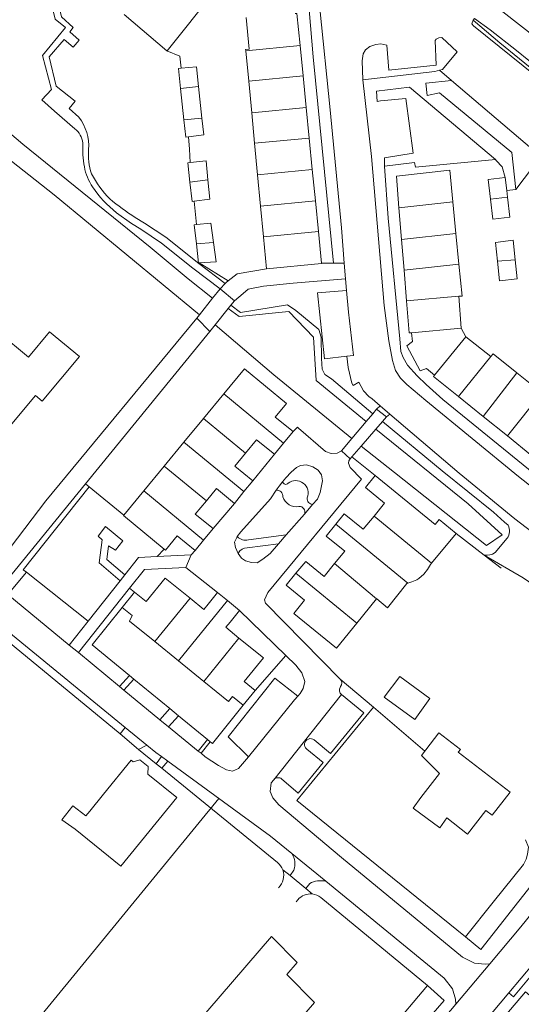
# Model space of a CAD drawing. Header units: metres. Extents: x 89500 to 94494, y 464000 to 469000.
# Tile 53 of 61: x 93806 to 93892, y 467270 to 467439. Entities that reach past the tile are written whole.
import ezdxf

# ---------------------------------------------------------------- set-up
doc = ezdxf.new("R2010")
doc.units = ezdxf.units.M
for name, color, linetype, lineweight in [('B01', 251, 'Continuous', 15), ('B02', 251, 'Continuous', 15), ('B04', 251, 'Continuous', 15), ('B07', 251, 'Continuous', 15), ('B11', 251, 'Continuous', 15), ('B14', 251, 'Continuous', 15), ('Q06', 251, 'Continuous', 15), ('T01', 251, 'Continuous', 15), ('T02', 251, 'Continuous', 15), ('T03', 251, 'Continuous', 15), ('T04', 251, 'Continuous', 15), ('T05', 251, 'Continuous', 15), ('T09', 251, 'Continuous', 15), ('T22', 251, 'Continuous', 15), ('V00', 251, 'Continuous', 15), ('V02', 251, 'Continuous', 15), ('W00', 251, 'Continuous', 15)]:
    doc.layers.add(name, color=color, linetype=linetype, lineweight=lineweight)

msp = doc.modelspace()

# ---------------------------------------------------------------- linework, layer by layer
at = {"layer": 'B01'}
for points in [[(93844.692, 467439.851), (93845.215, 467434.383), (93844.601, 467434.325), (93844.622, 467434.11)], [(93853.973, 467435.005), (93853.43, 467440.517), (93853.125, 467440.496)], [(93854.492, 467429.745), (93853.973, 467435.005)], [(93844.622, 467434.11), (93845.125, 467428.849)], [(93855.029, 467424.3), (93854.492, 467429.745)], [(93845.125, 467428.849), (93845.646, 467423.402)], [(93855.547, 467419.038), (93855.029, 467424.3)], [(93845.646, 467423.402), (93846.15, 467418.139)], [(93856.083, 467413.607), (93855.547, 467419.038)], [(93846.15, 467418.139), (93846.669, 467412.706)], [(93846.669, 467412.706), (93847.184, 467407.325)], [(93856.613, 467408.227), (93856.083, 467413.607)], [(93880.305, 467408.029), (93879.771, 467413.488), (93870.569, 467412.492), (93871.015, 467407.023)], [(93847.184, 467407.325), (93847.692, 467402.015)], [(93857.137, 467402.919), (93856.613, 467408.227)], [(93880.838, 467402.569), (93880.305, 467408.029)], [(93871.015, 467407.023), (93871.461, 467401.554)], [(93847.692, 467402.015), (93848.221, 467396.489)], [(93857.672, 467397.488), (93857.137, 467402.919)], [(93881.354, 467397.291), (93880.838, 467402.569)], [(93871.461, 467401.554), (93871.892, 467396.267)], [(93848.221, 467396.489), (93857.681, 467397.394), (93857.672, 467397.488)], [(93881.331, 467391.784), (93881.89, 467391.809), (93881.354, 467397.291)], [(93871.892, 467396.267), (93872.323, 467390.991)], [(93881.76, 467386.26), (93881.331, 467391.784)], [(93872.323, 467390.991), (93872.772, 467385.483), (93873.204, 467385.453)], [(93815.967, 467381.36), (93809.565, 467373.681), (93808.392, 467374.659), (93803.444, 467368.723), (93802.623, 467369.407), (93797.82, 467363.647), (93790.73, 467369.558), (93794.837, 467374.484), (93797.349, 467372.39), (93800.509, 467376.18), (93796.804, 467379.27), (93802.037, 467385.546), (93807.16, 467381.275), (93810.813, 467385.657), (93815.967, 467381.36)], [(93873.204, 467385.453), (93873.347, 467383.964), (93872.349, 467383.233), (93874.684, 467378.9), (93875.739, 467379.29), (93877.138, 467378.163)], [(93882.533, 467384.797), (93881.76, 467386.26)], [(93886.864, 467381.363), (93882.533, 467384.797)], [(93891.35, 467378.564), (93887.233, 467381.828), (93886.864, 467381.363)], [(93849.709, 467370.946), (93851.642, 467373.293), (93844.385, 467379.27), (93840.818, 467374.939)], [(93895.656, 467375.149), (93891.35, 467378.564)], [(93877.138, 467378.163), (93876.968, 467377.952), (93881.299, 467374.463)], [(93840.818, 467374.939), (93837.325, 467370.697)], [(93881.299, 467374.463), (93885.521, 467371.061)], [(93837.325, 467370.697), (93833.96, 467366.612)], [(93852.765, 467368.448), (93849.709, 467370.946)], [(93885.521, 467371.061), (93889.69, 467367.702)], [(93851.129, 467366.447), (93852.765, 467368.448)], [(93833.96, 467366.612), (93830.577, 467362.504)], [(93844.581, 467364.721), (93846.492, 467367.04)], [(93846.492, 467367.04), (93849.563, 467364.53)], [(93849.563, 467364.53), (93851.129, 467366.447)], [(93889.69, 467367.702), (93893.933, 467364.283)], [(93842.743, 467362.488), (93844.581, 467364.721)], [(93830.577, 467362.504), (93827.048, 467358.219)], [(93845.841, 467359.94), (93842.743, 467362.488)], [(93844.315, 467358.084), (93845.841, 467359.94)], [(93866.899, 467360.854), (93865.236, 467358.812), (93868.544, 467356.117), (93866.723, 467353.881)], [(93877.252, 467352.423), (93866.899, 467360.854)], [(93827.048, 467358.219), (93823.601, 467354.033)], [(93837.833, 467356.528), (93839.552, 467358.614)], [(93839.552, 467358.614), (93842.654, 467356.064)], [(93842.654, 467356.064), (93844.315, 467358.084)], [(93835.915, 467354.199), (93837.833, 467356.528)], [(93823.601, 467354.033), (93823.542, 467353.962), (93830.564, 467348.178)], [(93838.98, 467351.721), (93835.915, 467354.199)], [(93866.723, 467353.881), (93864.866, 467351.601), (93861.599, 467354.261), (93860.128, 467352.454)], [(93877.252, 467352.423), (93877.953, 467353.276), (93880.85, 467350.895)], [(93837.365, 467349.722), (93838.98, 467351.721)], [(93860.128, 467352.454), (93858.472, 467350.421), (93861.663, 467347.823), (93859.914, 467345.676)], [(93830.564, 467348.178), (93830.798, 467347.986), (93832.828, 467350.45)], [(93832.828, 467350.45), (93835.928, 467347.945)], [(93835.928, 467347.945), (93837.365, 467349.722)], [(93880.85, 467350.895), (93876.647, 467345.781)], [(93859.914, 467345.676), (93858.126, 467343.48), (93854.945, 467346.071), (93853.261, 467344.003)], [(93876.647, 467345.781), (93876.448, 467345.539)], [(93835.027, 467339.701), (93830.736, 467343.192), (93827.458, 467339.163), (93825.466, 467340.784)], [(93853.261, 467344.003), (93851.58, 467341.939), (93854.76, 467339.349), (93852.922, 467337.092), (93860.267, 467331.109), (93863.786, 467335.43)], [(93825.466, 467340.784), (93823.313, 467338.138), (93823.347, 467338.111)], [(93837.382, 467337.784), (93835.027, 467339.701)], [(93838.143, 467338.712), (93839.779, 467340.708)], [(93839.779, 467340.708), (93841.491, 467339.305)], [(93841.491, 467339.305), (93843.558, 467337.6)], [(93863.786, 467335.43), (93867.169, 467339.583)], [(93867.169, 467339.583), (93867.195, 467339.615)], [(93823.347, 467338.111), (93825.052, 467336.722), (93824.615, 467335.759), (93828.95, 467332.232)], [(93837.382, 467337.784), (93838.143, 467338.712)], [(93843.558, 467337.6), (93841.927, 467335.611)], [(93841.927, 467335.611), (93841.177, 467334.697)], [(93843.454, 467332.844), (93841.177, 467334.697)], [(93846.267, 467323.796), (93844.371, 467325.339), (93847.68, 467329.406), (93843.454, 467332.844)], [(93828.95, 467332.232), (93833.033, 467328.91)], [(93833.033, 467328.91), (93837.378, 467325.376)], [(93837.378, 467325.376), (93841.625, 467321.92), (93842.326, 467322.782), (93844.201, 467321.256)], [(93844.201, 467321.256), (93846.267, 467323.796)], [(93874.779, 467305.327), (93878.021, 467309.499), (93874.884, 467312.595), (93877.909, 467316.488), (93881.596, 467313.622), (93881.243, 467313.168), (93890.15, 467306.247), (93887.083, 467302.3), (93886.012, 467303.132), (93882.847, 467299.058), (93879.286, 467301.825)], [(93820.138, 467305.935), (93824.868, 467311.765), (93825.201, 467311.495), (93826.375, 467311.843), (93827.787, 467310.697), (93827.769, 467309.393), (93832.729, 467305.368), (93823.099, 467293.5), (93815.215, 467299.897)], [(93817.077, 467302.192), (93817.732, 467303)], [(93836.237, 467260.943), (93833.52, 467263.275), (93849.083, 467281.41), (93853.488, 467276.936), (93851.712, 467274.866), (93856.464, 467270.038), (93853.221, 467266.259), (93854.715, 467264.977), (93850.195, 467259.71), (93849.118, 467260.634), (93844.864, 467256.446), (93844.122, 467257.082), (93842.686, 467255.409), (93839.557, 467258.094)]]:
    msp.add_lwpolyline(points, dxfattribs=at)
at = {"layer": 'B02'}
for points in [[(93833.389, 467427.606), (93833.025, 467431.037)], [(93836.127, 467431.345), (93836.494, 467427.935)], [(93833.975, 467422.166), (93833.389, 467427.606)], [(93836.494, 467427.935), (93837.078, 467422.494)], [(93837.078, 467422.494), (93837.39, 467419.581)], [(93834.297, 467419.172), (93833.975, 467422.166)], [(93834.988, 467411.44), (93834.613, 467414.755), (93835.068, 467414.809)], [(93838.09, 467411.829), (93837.776, 467415.131), (93835.068, 467414.809)], [(93886.793, 467408.486), (93886.373, 467411.899), (93889.306, 467412.259)], [(93889.306, 467412.259), (93889.583, 467410.008)], [(93834.988, 467411.44), (93835.364, 467408.124), (93835.715, 467408.171)], [(93838.09, 467411.829), (93838.403, 467408.527), (93835.715, 467408.171)], [(93889.726, 467408.846), (93890.146, 467405.433), (93887.213, 467405.072), (93886.793, 467408.486)], [(93889.583, 467410.008), (93889.726, 467408.846)], [(93836.114, 467400.788), (93835.731, 467404.076), (93836.123, 467404.115)], [(93836.123, 467404.115), (93838.605, 467404.36), (93839.057, 467401.023)], [(93836.507, 467397.501), (93836.114, 467400.788)], [(93839.057, 467401.023), (93839.509, 467397.685), (93836.613, 467397.507)], [(93891.033, 467398.079), (93890.689, 467401.442), (93887.654, 467401.06), (93887.989, 467397.831)], [(93836.613, 467397.507), (93836.507, 467397.501)], [(93888.342, 467394.43), (93887.989, 467397.831)], [(93891.033, 467398.079), (93891.373, 467394.75)]]:
    msp.add_lwpolyline(points, dxfattribs=at)
at = {"layer": 'B04'}
for points in [[(93840.208, 467393.055), (93838.905, 467391.416)], [(93840.208, 467393.055), (93842.673, 467390.972)], [(93838.905, 467391.416), (93836.648, 467388.576)], [(93841.608, 467389.646), (93842.066, 467390.216)], [(93842.066, 467390.216), (93842.673, 467390.972)], [(93836.648, 467388.576), (93836.171, 467387.976)], [(93839.34, 467386.822), (93841.608, 467389.646)], [(93836.171, 467387.976), (93838.439, 467385.7)], [(93838.439, 467385.7), (93839.34, 467386.822)], [(93865.372, 467370.169), (93866.513, 467371.516)], [(93866.513, 467371.516), (93867.164, 467372.284)], [(93867.164, 467372.284), (93868.852, 467370.962)], [(93862.892, 467367.241), (93865.372, 467370.169)], [(93868.161, 467370.162), (93867.035, 467368.858)], [(93868.852, 467370.962), (93868.161, 467370.162)], [(93867.035, 467368.858), (93864.528, 467365.953)], [(93861.115, 467365.144), (93862.892, 467367.241)], [(93862.602, 467363.723), (93861.115, 467365.144)], [(93864.528, 467365.953), (93862.924, 467364.096)], [(93862.924, 467364.096), (93862.602, 467363.723)]]:
    msp.add_lwpolyline(points, dxfattribs=at)
at = {"layer": 'B07'}
for points in [[(93844.622, 467434.11), (93853.973, 467435.005)], [(93845.125, 467428.849), (93854.492, 467429.745)], [(93833.389, 467427.606), (93836.494, 467427.935)], [(93845.646, 467423.402), (93855.029, 467424.3)], [(93833.975, 467422.166), (93837.078, 467422.494)], [(93846.15, 467418.139), (93855.547, 467419.038)], [(93846.669, 467412.706), (93856.083, 467413.607)], [(93834.988, 467411.44), (93838.09, 467411.829)], [(93889.726, 467408.846), (93886.793, 467408.486)], [(93847.184, 467407.325), (93856.613, 467408.227)], [(93871.015, 467407.023), (93880.305, 467408.029)], [(93847.692, 467402.015), (93857.137, 467402.919)], [(93871.461, 467401.554), (93880.838, 467402.569)], [(93839.057, 467401.023), (93836.114, 467400.788)], [(93871.892, 467396.267), (93881.354, 467397.291)], [(93891.033, 467398.079), (93887.989, 467397.831)], [(93872.323, 467390.991), (93881.331, 467391.784)], [(93873.204, 467385.453), (93881.76, 467386.26)], [(93877.138, 467378.163), (93882.533, 467384.797)], [(93881.299, 467374.463), (93886.864, 467381.363)], [(93885.521, 467371.061), (93891.35, 467378.564)], [(93840.818, 467374.939), (93851.129, 467366.447)], [(93889.69, 467367.702), (93895.656, 467375.149)], [(93837.325, 467370.697), (93844.581, 467364.721)], [(93833.96, 467366.612), (93844.315, 467358.084)], [(93830.577, 467362.504), (93837.833, 467356.528)], [(93827.048, 467358.219), (93837.365, 467349.722)], [(93876.647, 467345.781), (93866.723, 467353.881)], [(93872.565, 467342.302), (93860.128, 467352.454)], [(93867.169, 467339.583), (93859.914, 467345.676)], [(93863.786, 467335.43), (93853.261, 467344.003)], [(93828.95, 467332.232), (93835.027, 467339.701)], [(93833.033, 467328.91), (93841.491, 467339.305)], [(93837.378, 467325.376), (93843.454, 467332.844)]]:
    msp.add_lwpolyline(points, dxfattribs=at)
at = {"layer": 'B11'}
for points in [[(93876.448, 467345.539), (93875.933, 467344.661), (93875.318, 467343.84), (93874.424, 467343.132), (93874.073, 467342.908), (93873.252, 467342.536), (93872.565, 467342.302)], [(93872.565, 467342.302), (93872.39, 467342.243), (93869.06, 467338.054), (93867.195, 467339.615)], [(93817.732, 467303), (93820.138, 467305.935)], [(93874.779, 467305.327), (93873.447, 467303.522), (93878.037, 467300.133), (93879.286, 467301.825)], [(93815.215, 467299.897), (93812.959, 467301.508), (93814.83, 467303.937), (93817.077, 467302.192)]]:
    msp.add_lwpolyline(points, dxfattribs=at)
at = {"layer": 'B14'}
for points in [[(93833.025, 467431.037), (93833.472, 467431.081)], [(93833.472, 467431.081), (93836.127, 467431.345)], [(93834.297, 467419.172), (93834.749, 467419.232)], [(93834.749, 467419.232), (93837.39, 467419.581)], [(93888.342, 467394.43), (93891.373, 467394.75)], [(93873.781, 467318.823), (93876.356, 467322.396), (93871.179, 467326.213), (93868.491, 467322.654), (93873.781, 467318.823)]]:
    msp.add_lwpolyline(points, dxfattribs=at)
at = {"layer": 'Q06'}
for points in [[(93836.648, 467388.576), (93811.634, 467409.279), (93801.995, 467416.776), (93800.113, 467416.821), (93796.397, 467412.613), (93791.35, 467416.6), (93794.601, 467421.382), (93794.386, 467422.944), (93770.931, 467442.388)], [(93886.547, 467442.671), (93902.217, 467430.431)], [(93899.775, 467427.259), (93891.259, 467434.134), (93886.713, 467437.683), (93884.057, 467439.67)], [(93792.644, 467429.476), (93806.219, 467418.016), (93828.161, 467400.251), (93834.689, 467394.769), (93838.905, 467391.416)], [(93841.608, 467389.646), (93843.501, 467388.288), (93852.064, 467389.14), (93856.317, 467384.743), (93856.738, 467377.24), (93865.372, 467370.169)], [(93862.892, 467367.241), (93849.437, 467378.251), (93839.34, 467386.822)], [(93867.035, 467368.858), (93882.939, 467355.986), (93888.774, 467350.627)], [(93886.102, 467348.82), (93870.224, 467361.396), (93864.528, 467365.953)], [(93885.101, 467279.154), (93905.4, 467304.964), (93915.929, 467318.49)], [(93892.818, 467298.07), (93893.315, 467296.791), (93893.182, 467295.56), (93892.962, 467294.752), (93892.472, 467293.81), (93887.229, 467287.325)], [(93887.229, 467287.325), (93882.462, 467281.312)], [(93882.462, 467281.312), (93885.101, 467279.154)], [(93861.126, 467250), (93878.78, 467270.332)]]:
    msp.add_lwpolyline(points, dxfattribs=at)
at = {"layer": 'T01'}
for points in [[(93798.832, 467336.235), (93822.973, 467316.318)], [(93826.152, 467313.616), (93829.206, 467311.178)], [(93830.158, 467310.391), (93850.087, 467294.152)], [(93853.328, 467287.38), (93853.602, 467287.713)], [(93857.572, 467288.105), (93875.949, 467272.944)]]:
    msp.add_lwpolyline(points, dxfattribs=at)
for points in [[(93850.99, 467292.87, 0.1373935), (93850.087, 467294.152)], [(93850.251, 467289.79, 0.2963505), (93850.99, 467292.87)], [(93856.079, 467288.729, 0.2523505), (93853.602, 467287.713)], [(93857.572, 467288.105, 0.1464645), (93856.079, 467288.729)]]:
    msp.add_lwpolyline(points, format="xyb", dxfattribs=at)
at = {"layer": 'T02'}
for points in [[(93817.65, 467358.91), (93806.281, 467344.622), (93806.818, 467344.184)], [(93829.382, 467346.888), (93830.564, 467348.178)]]:
    msp.add_lwpolyline(points, dxfattribs=at)
at = {"layer": 'T03'}
for points in [[(93841.588, 467394.432), (93836.613, 467397.507)], [(93882.462, 467281.312), (93853.409, 467304.815), (93866.611, 467320.902)]]:
    msp.add_lwpolyline(points, dxfattribs=at)
at = {"layer": 'T04'}
for points in [[(93839.266, 467444.405), (93831.059, 467434.069)], [(93831, 467434.094), (93823.666, 467440.338)], [(93831.059, 467434.069), (93831.047, 467434.054), (93831, 467434.094)], [(93873.712, 467414.835), (93873.844, 467414.028), (93887.628, 467415.334)], [(93817.006, 467359.438), (93817.65, 467358.91)], [(93817.65, 467358.91), (93823.601, 467354.033)], [(93823.347, 467338.111), (93818.142, 467331.663), (93824.598, 467326.376)], [(93824.598, 467326.376), (93825.327, 467325.779)], [(93825.327, 467325.779), (93831.531, 467320.698)], [(93860.897, 467325.763), (93866.611, 467320.902)], [(93831.531, 467320.698), (93833.06, 467319.446)], [(93838.516, 467314.978), (93838.865, 467314.692), (93844.201, 467321.256)], [(93866.611, 467320.902), (93875.478, 467313.359)], [(93833.06, 467319.446), (93838.051, 467315.359)], [(93838.051, 467315.359), (93838.516, 467314.978)], [(93840.003, 467305.178), (93807.196, 467265.128)]]:
    msp.add_lwpolyline(points, dxfattribs=at)
at = {"layer": 'T05'}
for points in [[(93833.472, 467431.081), (93833.243, 467433.156)], [(93835.068, 467414.809), (93834.916, 467417.129)], [(93836.123, 467404.115), (93835.715, 467408.171)], [(93880.85, 467350.895), (93885.715, 467347.153)], [(93885.715, 467347.153), (93888.638, 467344.905)]]:
    msp.add_lwpolyline(points, dxfattribs=at)
at = {"layer": 'T09'}
for points in [[(93853.247, 467389.32), (93851.815, 467390.309), (93843.708, 467388.95), (93842.066, 467390.216)], [(93853.247, 467389.32), (93857.237, 467386.03), (93857.623, 467384.709), (93857.675, 467381.052), (93857.806, 467379.211), (93858.219, 467378.264), (93859.392, 467377.521), (93866.513, 467371.516)], [(93868.161, 467370.162), (93878.461, 467361.647), (93887.283, 467354.553), (93889.185, 467352.816)], [(93866.899, 467360.854), (93862.924, 467364.096)], [(93889.185, 467352.816), (93889.825, 467352.301)], [(93889.675, 467350.038), (93887.578, 467347.584)]]:
    msp.add_lwpolyline(points, dxfattribs=at)
for points in [[(93889.825, 467352.301, -0.2818313), (93889.675, 467350.038)], [(93887.578, 467347.584, -0.2127623), (93885.715, 467347.153)]]:
    msp.add_lwpolyline(points, format="xyb", dxfattribs=at)
at = {"layer": 'T22'}
for points in [[(93833.243, 467433.156), (93831, 467434.094)], [(93880.058, 467428.982), (93877.998, 467430.736)], [(93834.916, 467417.129), (93834.749, 467419.232)], [(93868.54, 467414.225), (93873.712, 467414.835)], [(93836.507, 467397.501), (93836.525, 467397.421)], [(93835.222, 467347.173), (93834.323, 467344.99)], [(93920.06, 467325.618), (93908.831, 467331.916), (93892.42, 467343.244), (93885.715, 467347.153)], [(93825.466, 467340.784), (93824.607, 467341.471)], [(93846.267, 467323.796), (93851.506, 467329.86)], [(93852.255, 467291.882), (93850.99, 467292.87)], [(93854.975, 467289.687), (93856.079, 467288.729)]]:
    msp.add_lwpolyline(points, dxfattribs=at)
at = {"layer": 'V00'}
for points in [[(93810.317, 467451.209), (93812.849, 467439.934), (93814.891, 467438.126), (93814.323, 467437.38), (93815.917, 467435.91), (93814.86, 467434.702), (93813.324, 467436.035), (93810.749, 467433.022), (93811.979, 467427.982), (93815.233, 467425.419), (93814.175, 467424.121), (93815.875, 467422.634)], [(93815.169, 467420.652), (93811.657, 467423.687), (93809.511, 467425.639), (93811.141, 467427.405), (93809.613, 467433.264), (93813.571, 467438.121), (93811.802, 467439.548), (93809.96, 467447.29), (93809.376, 467449.957)], [(93854.954, 467447.158), (93855.954, 467446.2), (93856.562, 467445.254), (93856.942, 467444.108), (93857.4, 467441.371), (93859.146, 467423.933), (93861.118, 467403.592), (93861.605, 467397.483)], [(93859.755, 467397.485), (93856.252, 467433.037), (93855.554, 467441.165)], [(93883.829, 467439.395), (93883.594, 467438.762), (93883.867, 467438.421), (93898.929, 467426.282), (93899.195, 467426.506)], [(93864.785, 467429.11), (93864.694, 467432.386), (93864.834, 467433.581), (93865.232, 467434.265), (93866.015, 467434.822), (93867.044, 467435.163), (93867.912, 467435.311), (93868.944, 467435.065), (93869.276, 467430.75), (93877.435, 467431.592), (93877.256, 467435.863), (93877.447, 467436.093), (93877.892, 467436.344), (93878.38, 467436.39), (93881.068, 467433.928), (93878.497, 467430.884), (93877.998, 467430.736)], [(93877.998, 467430.736), (93877.209, 467430.502), (93864.785, 467429.11)], [(93864.785, 467429.11), (93866.267, 467415.853), (93868.475, 467390.154), (93869.298, 467384.104), (93869.903, 467380.695), (93870.415, 467378.956), (93871.292, 467377.648), (93872.36, 467376.57), (93875.621, 467373.799), (93891.637, 467360.705), (93896.999, 467356.468), (93900.7, 467353.874), (93901.841, 467353.181), (93903.968, 467352.48), (93905.109, 467352.341), (93906.282, 467352.542), (93908.499, 467352.809), (93928.989, 467354.889)], [(93887.628, 467415.334), (93872.838, 467427.816), (93867.173, 467427.116), (93867.269, 467425.359), (93867.819, 467425.445), (93872.203, 467425.893), (93873.449, 467416.441), (93868.502, 467415.65), (93868.54, 467414.225)], [(93880.058, 467428.982), (93875.62, 467428.495), (93875.879, 467426.396), (93878.001, 467426.857)], [(93880.058, 467428.982), (93895.48, 467415.85)], [(93891.171, 467410.203), (93890.448, 467416.567), (93878.001, 467426.857)], [(93891.171, 467410.203), (93895.48, 467415.85)], [(93951.114, 467378.197), (93952.691, 467376.945), (93942.037, 467363.622), (93938.101, 467359.095), (93937.197, 467358.478), (93935.98, 467358.069), (93933.898, 467357.729), (93905.844, 467354.774), (93904.541, 467354.721), (93902.761, 467354.967), (93900.476, 467356.386), (93896.712, 467359.19), (93878.569, 467373.983), (93875.692, 467376.573), (93874.131, 467378.029), (93872.502, 467379.87), (93871.73, 467381.21), (93871.343, 467382.227), (93871.176, 467384.456), (93869.165, 467405.218), (93868.54, 467414.225)], [(93889.306, 467412.259), (93888.814, 467414.09), (93887.789, 467415.198), (93887.628, 467415.334)], [(93891.171, 467410.203), (93889.583, 467410.008)], [(93840.208, 467393.055), (93835.53, 467396.621), (93830.098, 467400.932), (93826.521, 467403.349), (93824.929, 467404.296), (93822.329, 467406.164)], [(93836.525, 467397.421), (93830.831, 467401.932), (93827.185, 467404.395), (93825.563, 467405.361)], [(93841.055, 467393.967), (93836.525, 467397.421)], [(93857.672, 467397.488), (93859.755, 467397.485)], [(93859.755, 467397.485), (93861.605, 467397.483)], [(93861.605, 467397.483), (93861.821, 467394.778)], [(93841.588, 467394.432), (93843.131, 467395.628), (93848.221, 467396.489)], [(93841.055, 467393.967), (93840.208, 467393.055)], [(93841.227, 467394.153), (93841.055, 467393.967)], [(93841.227, 467394.153), (93841.588, 467394.432)], [(93842.673, 467390.972), (93844.186, 467392.241), (93845.06, 467393.017), (93847.703, 467393.492)], [(93852.781, 467394.048), (93847.703, 467393.492)], [(93852.781, 467394.048), (93861.821, 467394.778)], [(93861.821, 467394.778), (93861.985, 467392.785)], [(93861.985, 467392.785), (93862.316, 467389.028), (93863.164, 467381.546)], [(93836.171, 467387.976), (93810.188, 467356.476), (93801.618, 467345.304)], [(93817.006, 467359.438), (93838.439, 467385.7)], [(93863.164, 467381.546), (93862.021, 467381.416)], [(93864.119, 467376.943), (93864.891, 467375.458), (93865.848, 467374.468), (93866.391, 467374.068), (93867.808, 467372.863)], [(93867.164, 467372.284), (93867.808, 467372.863)], [(93867.808, 467372.863), (93869.464, 467371.455)], [(93869.464, 467371.455), (93868.852, 467370.962)], [(93869.464, 467371.455), (93881.413, 467361.298), (93890.954, 467353.419), (93898.019, 467347.978), (93901.83, 467346.238), (93908.055, 467346.892)], [(93861.115, 467365.144), (93860.346, 467364.735), (93859.342, 467364.674), (93858.367, 467365.019), (93853.711, 467369.002), (93853.53, 467369.207), (93852.765, 467368.448)], [(93845.841, 467359.94), (93849.563, 467364.53)], [(93848.025, 467338.878), (93847.864, 467339.448), (93848.441, 467340.674), (93864.551, 467360.259), (93862.62, 467362.25), (93862.334, 467362.991), (93862.368, 467363.418), (93862.602, 467363.723)], [(93856.147, 467355.873), (93856.967, 467356.817), (93857.459, 467357.954), (93857.872, 467359.925), (93857.7, 467360.965), (93857.081, 467361.815), (93856.187, 467362.37), (93855.079, 467362.703), (93854.061, 467362.58), (93853.373, 467362.239), (93852.454, 467361.419), (93851.519, 467360.483), (93850.972, 467359.794)], [(93850.972, 467359.794), (93850.383, 467359.05), (93849.883, 467358.319)], [(93802.344, 467341.451), (93817.006, 467359.438)], [(93849.883, 467358.319), (93848.886, 467356.862), (93843.757, 467351.156), (93843.163, 467350.329)], [(93838.98, 467351.721), (93842.654, 467356.064)], [(93854.716, 467354.225), (93856.147, 467355.873)], [(93851.592, 467350.626), (93854.716, 467354.225)], [(93822.992, 467342.734), (93819.35, 467345.784), (93819.887, 467349.75), (93819.167, 467350.403), (93820.429, 467352.056), (93823.463, 467349.623), (93822.17, 467347.97), (93820.998, 467348.762), (93820.666, 467346.365), (93823.787, 467343.736)], [(93843.163, 467350.329), (93843.067, 467350.195), (93842.688, 467349.359), (93842.843, 467348.431), (93843.303, 467347.393)], [(93845.083, 467349.782), (93851.592, 467350.626)], [(93850.249, 467349.079), (93851.592, 467350.626)], [(93886.102, 467348.82), (93888.774, 467350.627)], [(93843.303, 467347.393), (93843.885, 467346.591), (93844.579, 467346.158), (93845.638, 467345.848), (93846.615, 467345.839), (93847.581, 467346.441), (93848.808, 467347.419), (93850.249, 467349.079)], [(93844.857, 467348.405), (93850.249, 467349.079)], [(93787.816, 467346.887), (93823.837, 467317.439)], [(93843.348, 467347.508), (93843.303, 467347.393)], [(93806.818, 467344.184), (93803.619, 467340.362)], [(93817.455, 467335.749), (93806.818, 467344.184)], [(93814.194, 467331.636), (93803.619, 467340.362)], [(93843.558, 467337.6), (93851.506, 467329.86)], [(93815.776, 467330.331), (93814.194, 467331.636)], [(93822.874, 467324.473), (93815.776, 467330.331)], [(93851.506, 467329.86), (93853.235, 467328.176), (93854.309, 467326.851), (93854.784, 467325.381), (93854.515, 467324.171), (93853.98, 467323.273), (93853.569, 467322.809)], [(93824.598, 467326.376), (93822.874, 467324.473)], [(93825.327, 467325.779), (93823.629, 467323.85)], [(93845.073, 467312.381), (93841.568, 467315.795), (93849.604, 467325.929), (93853.569, 467322.809)], [(93823.629, 467323.85), (93822.874, 467324.473)], [(93860.943, 467324.482), (93860.87, 467324.332)], [(93829.818, 467318.743), (93823.629, 467323.85)], [(93853.569, 467322.809), (93853.037, 467322.208), (93845.073, 467312.381)], [(93831.531, 467320.698), (93829.818, 467318.743)], [(93833.06, 467319.446), (93831.308, 467317.513)], [(93823.837, 467317.439), (93822.973, 467316.318)], [(93823.837, 467317.439), (93827.595, 467314.366)], [(93831.308, 467317.513), (93829.818, 467318.743)], [(93836.444, 467313.352), (93831.308, 467317.513)], [(93886.69, 467276.707), (93892.026, 467283.06), (93901.27, 467294.512), (93909.685, 467305.342), (93919.52, 467318.206)], [(93822.973, 467316.318), (93826.152, 467313.616)], [(93826.152, 467313.616), (93827.595, 467314.366)], [(93827.595, 467314.366), (93829.134, 467313.108)], [(93838.051, 467315.359), (93836.444, 467313.352)], [(93838.516, 467314.978), (93836.91, 467312.975)], [(93830.091, 467312.41), (93829.134, 467313.108)], [(93830.091, 467312.41), (93829.206, 467311.178)], [(93831.179, 467311.616), (93830.091, 467312.41)], [(93836.91, 467312.975), (93836.444, 467313.352)], [(93845.073, 467312.381), (93843.361, 467310.344), (93842.317, 467309.923), (93841.293, 467310.149), (93839.913, 467310.86), (93837.635, 467312.389), (93836.91, 467312.975)], [(93829.206, 467311.178), (93830.158, 467310.391)], [(93830.158, 467310.391), (93831.179, 467311.616)], [(93848.903, 467298.685), (93831.179, 467311.616)], [(93886.69, 467276.707), (93885.885, 467276.598), (93884.024, 467276.779), (93881.96, 467277.823), (93861.094, 467295.023), (93850.31, 467304.101), (93849.303, 467305.292), (93848.842, 467306.399), (93848.978, 467307.879)], [(93852.549, 467295.7), (93848.903, 467298.685)], [(93858.409, 467290.903), (93852.549, 467295.7)], [(93852.255, 467291.882), (93852.923, 467292.841)], [(93854.975, 467289.687), (93852.255, 467291.882)], [(93855.653, 467290.516), (93854.975, 467289.687)], [(93858.409, 467290.903), (93878.814, 467274.197), (93880.235, 467272.372), (93880.77, 467270.581), (93880.821, 467269.72)], [(93889.965, 467271.66), (93896.297, 467279.265)], [(93880.821, 467269.72), (93886.69, 467276.707)], [(93871.941, 467250), (93873.815, 467252.151), (93881.576, 467261.707), (93889.965, 467271.66)], [(93880.821, 467269.72), (93876.227, 467264.251), (93864.129, 467250)]]:
    msp.add_lwpolyline(points, dxfattribs=at)
for points in [[(93815.875, 467422.634, -0.1857918), (93817.543, 467417.09)], [(93816.539, 467418.19, 0.2151833), (93815.169, 467420.652)], [(93816.824, 467414.113, -0.0527002), (93816.539, 467418.19)], [(93817.543, 467417.09, 0.1079804), (93818.052, 467412.897)], [(93818.225, 467410.609, -0.1134238), (93816.824, 467414.113)], [(93818.052, 467412.897, 0.0769156), (93821.207, 467408.555)], [(93822.329, 467406.164, -0.0716789), (93818.225, 467410.609)], [(93821.207, 467408.555, 0.0310926), (93825.563, 467405.361)], [(93850.972, 467359.794, 0.6226469), (93851.909, 467359.524)], [(93851.909, 467359.524, -0.7737527), (93855.216, 467357.01)], [(93849.883, 467358.319, -0.4539133), (93851.032, 467357.219)], [(93851.032, 467357.219, 0.3875186), (93853.793, 467355.514)], [(93855.216, 467357.01, 0.4467114), (93856.147, 467355.873)], [(93853.793, 467355.514, -0.5904092), (93854.716, 467354.225)], [(93843.163, 467350.329, 0.2703316), (93845.083, 467349.782)], [(93843.348, 467347.508, -0.2602592), (93844.857, 467348.405)], [(93852.923, 467292.841, 0.2386253), (93852.549, 467295.7)], [(93858.409, 467290.903, 0.1992472), (93855.653, 467290.516)]]:
    msp.add_lwpolyline(points, format="xyb", dxfattribs=at)
at = {"layer": 'V02'}
for points in [[(93883.829, 467439.395), (93884.057, 467439.67)], [(93862.021, 467381.416), (93858.195, 467380.983), (93857.004, 467392.346), (93861.985, 467392.785)], [(93862.021, 467381.416), (93862.242, 467379.468), (93862.904, 467376.786), (93863.099, 467376.412), (93864.119, 467376.943)], [(93835.222, 467347.173), (93835.928, 467347.945)], [(93823.787, 467343.736), (93826.16, 467346.73), (93829.382, 467346.888)], [(93829.382, 467346.888), (93835.222, 467347.173)], [(93824.607, 467341.471), (93827.16, 467344.691), (93834.323, 467344.99)], [(93834.323, 467344.99), (93839.779, 467340.708)], [(93817.455, 467335.749), (93822.992, 467342.734)], [(93822.992, 467342.734), (93823.787, 467343.736)], [(93815.776, 467330.331), (93824.607, 467341.471)], [(93848.025, 467338.878), (93860.897, 467325.763)], [(93814.194, 467331.636), (93817.455, 467335.749)], [(93849.432, 467308.425), (93861.136, 467323.104)], [(93861.136, 467323.104), (93864.98, 467319.948), (93859.238, 467312.964), (93856.405, 467315.277)], [(93855.124, 467313.707), (93857.959, 467311.397), (93853.678, 467306.126), (93850.801, 467308.552)], [(93848.978, 467307.879), (93849.432, 467308.425)], [(93889.965, 467271.66), (93890.741, 467271.017), (93897.071, 467278.559), (93896.297, 467279.265)], [(93899.239, 467277.877), (93893.584, 467271.24), (93892.801, 467271.863), (93884.387, 467261.882), (93883.997, 467261.234), (93883.811, 467260.501), (93883.841, 467259.83), (93884.062, 467259.195), (93882.909, 467257.909)]]:
    msp.add_lwpolyline(points, dxfattribs=at)
for points in [[(93860.943, 467324.482, 0.4075013), (93860.897, 467325.763)], [(93860.87, 467324.332, 0.3484147), (93861.136, 467323.104)], [(93856.405, 467315.277, 1.0006944), (93855.124, 467313.707)], [(93850.801, 467308.552, 0.4175046), (93849.432, 467308.425)]]:
    msp.add_lwpolyline(points, format="xyb", dxfattribs=at)
at = {"layer": 'W00'}
for points in [[(93899.195, 467426.506), (93898.577, 467427.161), (93888.398, 467435.45), (93883.829, 467439.395)], [(93869.456, 467265.255), (93875.949, 467272.944)], [(93875.949, 467272.944), (93878.78, 467270.332)]]:
    msp.add_lwpolyline(points, dxfattribs=at)

doc.saveas('drawing.dxf')
